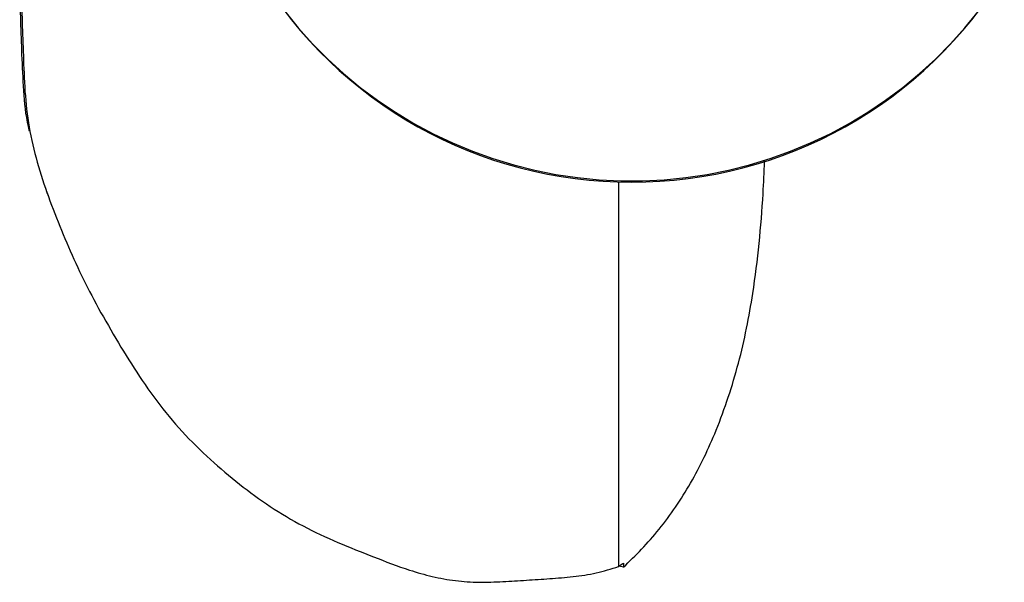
# Model space of a CAD drawing. Header units: millimetres. Extents: x 28 to 424, y 2 to 742.
# Tile 1 of 4: x 28 to 347, y 2 to 184. Entities that reach past the tile are written whole.
import ezdxf

# ---------------------------------------------------------------- set-up
doc = ezdxf.new("R2010")
doc.units = ezdxf.units.MM

msp = doc.modelspace()

# ---------------------------------------------------------------- linework, layer by layer
at = {"color": 7, "linetype": 'Continuous', "lineweight": 25}
for p, q in [((221.94, 131.41), (221.94, 6.97)), ((36.58, 128.67), (37.18, 127.01)), ((223.5, 6.72), (222.09, 7.08)), ((223.49, 8.05), (223.5, 6.72))]:
    msp.add_line(p, q, dxfattribs=at)
at = {"color": 7, "linetype": 'Continuous', "lineweight": 25, "flags": 128}
msp.add_lwpolyline([(113.81, 186.73), (118.19, 181.32), (122.84, 176.13), (127.75, 171.18), (132.9, 166.47), (138.28, 162.03), (143.88, 157.85), (149.69, 153.95), (155.68, 150.34), (161.85, 147.03), (168.19, 144.03), (174.66, 141.34), (181.26, 138.97), (187.98, 136.93), (194.79, 135.23), (201.67, 133.86), (208.62, 132.82), (215.61, 132.14), (222.63, 131.79), (229.66, 131.79), (236.68, 132.14), (243.67, 132.82), (250.62, 133.86), (257.5, 135.23), (264.31, 136.93), (271.03, 138.97), (277.63, 141.34), (284.1, 144.03), (290.43, 147.03), (296.61, 150.34), (302.6, 153.95), (308.41, 157.85), (314.01, 162.03), (319.39, 166.47), (324.54, 171.18), (329.45, 176.13), (334.1, 181.32), (338.48, 186.73)], dxfattribs=at)
at = {"color": 7, "linetype": 'Continuous', "lineweight": 25}
for centre, radius, start, end in [((225.75, 272.27), 140.92, 211.3761, 270.1586), ((226.55, 272.25), 140.89, 269.8352, 328.6301)]:
    msp.add_arc(centre, radius, start, end, dxfattribs=at)
for points, knots in [([(85.22, 301.86), (82.66, 299.87), (77.3, 295.7), (69.58, 288.84), (61.94, 281.49), (54.85, 273.62), (48.69, 265.05), (43.45, 255.95), (39.16, 246.42), (35.65, 236.45), (32.83, 226.13), (30.49, 215.56), (28.54, 204.91), (27.86, 194.14), (28.26, 183.41), (28.62, 172.33), (29.14, 160.96), (29.88, 152.67), (30.94, 148.44), (31.06, 147.96)], [0, 0, 0, 0, 0.0550776, 0.115188, 0.1753409, 0.2354448, 0.2956127, 0.3558423, 0.4160086, 0.4761265, 0.5390618, 0.6021164, 0.6651447, 0.7279458, 0.7909601, 0.8541395, 0.9229101, 0.991429, 1, 1, 1, 1]), ([(85.22, 299.73), (82.86, 297.89), (77.7, 293.87), (70.17, 287.18), (62.53, 279.83), (55.45, 271.96), (49.28, 263.39), (44.05, 254.29), (39.75, 244.76), (36.24, 234.79), (33.43, 224.47), (31.08, 213.9), (29.14, 203.25), (28.46, 192.48), (28.85, 181.74), (29.23, 170.67), (29.66, 159.28), (31.07, 147.66), (33.95, 136.33), (37.7, 125.27), (42.02, 114.42), (46.69, 103.73), (52.1, 92.94), (58.27, 82.12), (64.92, 71.11), (72.2, 60.49), (80.41, 50.51), (89.55, 41.64), (99.07, 33.51), (109.04, 26.24), (119.68, 19.89), (130.97, 14.65), (142.58, 10.11), (152.67, 6.16), (161.58, 3.64), (169.1, 2.24), (176.76, 1.75), (184.44, 2.07), (192.07, 2.54), (199.66, 3.03), (207.2, 3.65), (214.73, 4.67), (219.54, 6.21), (221.94, 6.97)], [0, 0, 0, 0, 0.0201029, 0.0439011, 0.0677162, 0.0915118, 0.1153327, 0.1391781, 0.1629984, 0.1867996, 0.2117162, 0.23668, 0.2616334, 0.2864969, 0.3114448, 0.336458, 0.3636848, 0.390812, 0.4180161, 0.4452553, 0.4724426, 0.4996392, 0.5268292, 0.5567468, 0.5866645, 0.6165844, 0.6464909, 0.6764142, 0.704766, 0.7330966, 0.7614404, 0.7897595, 0.8180979, 0.8464234, 0.8636447, 0.8808694, 0.8980444, 0.9152429, 0.9324282, 0.9493034, 0.9662707, 0.9831885, 1, 1, 1, 1]), ([(223.5, 6.72), (225.48, 8.65), (229.44, 12.49), (235.13, 18.93), (240.45, 26.09), (245.35, 33.86), (249.72, 42.23), (253.82, 51.54), (257.59, 61.73), (260.87, 72.79), (263.48, 84.03), (265.76, 96.96), (267.54, 111.52), (268.73, 125.79), (269.07, 134.6), (269.2, 138.09)], [0, 0, 0, 0, 0.065845, 0.131665, 0.197552, 0.263414, 0.329262, 0.395161, 0.472782, 0.550404, 0.628056, 0.705671, 0.816542, 0.927384, 1, 1, 1, 1])]:
    msp.add_open_spline(points, degree=3, knots=knots, dxfattribs=at)
msp.add_open_spline([(221.94, 6.97), (222.46, 7.33), (222.98, 7.69), (223.49, 8.05)], degree=3, dxfattribs=at)

doc.saveas('drawing.dxf')
